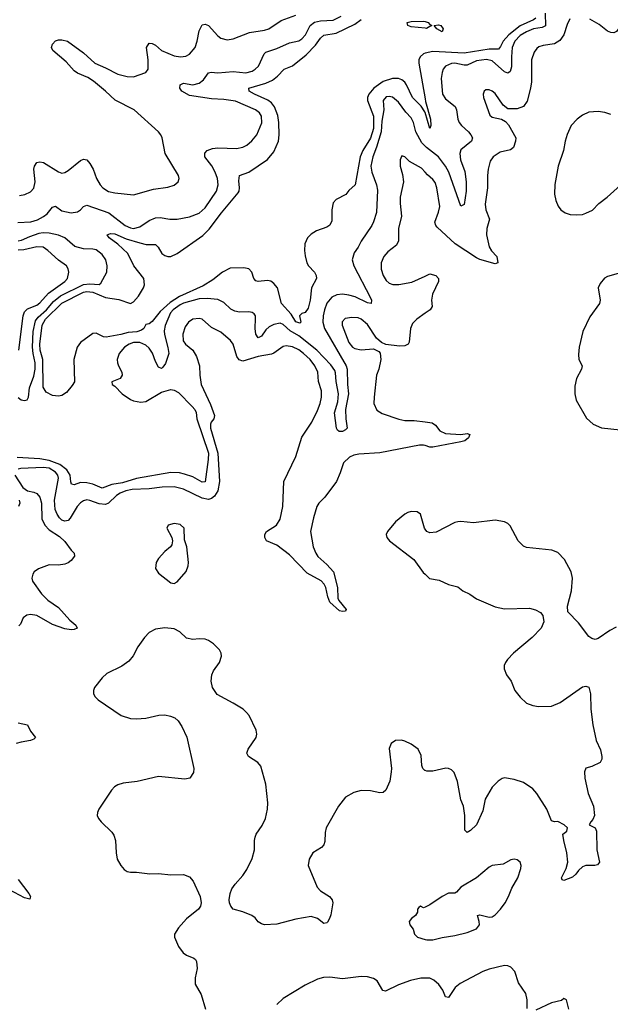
# Model space of a CAD drawing. Header units: inches. Extents: x 1771504 to 1971212, y 471788 to 643615.
# Tile 198 of 256: x 1797400 to 1801188, y 592420 to 598728. Entities that reach past the tile are written whole.
import ezdxf

# ---------------------------------------------------------------- set-up
doc = ezdxf.new("R2010")
doc.units = ezdxf.units.IN
doc.header["$MEASUREMENT"] = 0
doc.layers.add('B7599', color=7, linetype='Continuous')
doc.layers.add('B8509', color=7, linetype='Continuous')

msp = doc.modelspace()

# ---------------------------------------------------------------- linework, layer by layer
at = {"layer": 'B7599', "color": 5}
for points, elevation in [([(1797387.6, 597427.6), (1797472, 597432), (1797514.9, 597445.1), (1797553.9, 597466.1), (1797576.2, 597483.8), (1797610, 597526), (1797630, 597533.7), (1797670, 597502.3), (1797730, 597490.2), (1797770, 597496.5), (1797790.5, 597509.5), (1797810, 597531.4), (1797830, 597539.7), (1797971.4, 597491.4), (1798076.3, 597410), (1798110, 597393.9), (1798130, 597391.1), (1798170, 597401.6), (1798230, 597442.3), (1798270, 597457.7), (1798300, 597460), (1798362, 597450), (1798410, 597449.3), (1798490, 597464.5), (1798550, 597488.2), (1798590, 597523.2), (1798662.9, 597630), (1798673.3, 597670), (1798667.8, 597710), (1798654, 597750), (1798631.3, 597791.3), (1798587.8, 597850), (1798586.6, 597873.4), (1798602.4, 597890), (1798637.4, 597902.6), (1798670, 597905.9), (1798790, 597901.7), (1798830, 597911), (1798855.8, 597924.2), (1798889.4, 597950.6), (1798921.1, 597990), (1798952.2, 598067.8), (1798950.5, 598110), (1798938.6, 598130), (1798912.1, 598150), (1798785, 598205), (1798710, 598216.7), (1798630, 598219.9), (1798490, 598241.1), (1798440.9, 598270), (1798426.5, 598290), (1798429.2, 598310.8), (1798450, 598320.2), (1798510, 598311.3), (1798550, 598320.1), (1798577.8, 598342.2), (1798610, 598387.1), (1798627.6, 598392.4), (1798670, 598386.3), (1798770, 598395.3), (1798850, 598386.9), (1798890, 598398.1), (1798910.3, 598409.7), (1798930.6, 598430), (1798967.2, 598510), (1798979.4, 598520.6), (1799050, 598542.4), (1799130, 598579), (1799190, 598592.9), (1799210, 598604.8), (1799232.2, 598630), (1799261.8, 598690), (1799290, 598711.7), (1799330, 598720.6), (1799410, 598724.6), (1799461.4, 598750)], 460), ([(1797399.2, 597600.8), (1797432.3, 597607.7), (1797470, 597624.4), (1797491.6, 597648.4), (1797498.7, 597690), (1797491.6, 597770), (1797495.1, 597790), (1797510, 597812.4), (1797530, 597817.1), (1797553.1, 597813.1), (1797650, 597752.6), (1797670, 597745.2), (1797690, 597749), (1797710, 597761.5), (1797790, 597824.9), (1797810, 597834.9), (1797830, 597830.4), (1797850, 597806), (1797871, 597771), (1797893.6, 597710), (1797916.9, 597670), (1797933.4, 597650), (1797970, 597627.3), (1798010, 597617.8), (1798130, 597604.9), (1798257.3, 597642.7), (1798350, 597655.6), (1798390, 597667.4), (1798416.2, 597690), (1798422.9, 597710), (1798419.6, 597730), (1798333.3, 597870), (1798313.6, 597970), (1798306, 597990), (1798290, 598009.6), (1798134.6, 598150), (1798011.4, 598211.4), (1797951.3, 598270), (1797873.3, 598333.3), (1797837, 598357), (1797770, 598384.8), (1797750, 598399.6), (1797698.4, 598458.4), (1797612.4, 598530), (1797603.5, 598550), (1797610, 598571.8), (1797630, 598591.6), (1797650, 598599), (1797670, 598599.6), (1797706.8, 598590), (1797810, 598516), (1797882, 598450), (1797950, 598420.1), (1798030, 598377.7), (1798090, 598362.9), (1798130, 598361.3), (1798209.2, 598390), (1798224.5, 598410), (1798224.2, 598470), (1798214.2, 598550), (1798230, 598576.5), (1798250, 598576.1), (1798270, 598564.9), (1798310.3, 598530), (1798390, 598496.3), (1798430.9, 598489.1), (1798466.6, 598493.4), (1798490, 598507.2), (1798525.1, 598550), (1798539, 598590), (1798550, 598656.3), (1798570, 598693.7), (1798590, 598698.3), (1798610, 598690.2), (1798670, 598625.3), (1798690, 598610.3), (1798730, 598599.5), (1798770, 598604), (1798874.1, 598645.9), (1798970, 598661.3), (1798996.9, 598670), (1799077.3, 598722.7), (1799170, 598756.3)], 480), ([(1800000, 598133.1), (1799998.4, 598138.4), (1799974, 598174), (1799919.4, 598230), (1799881, 598310), (1799870, 598327.1), (1799850, 598343.1), (1799830, 598350.7), (1799790, 598350.3), (1799730, 598331.6), (1799671.6, 598290), (1799638.6, 598250), (1799631.5, 598230), (1799630.7, 598210), (1799668.4, 598110), (1799668.9, 598030), (1799650, 597968.5), (1799600.7, 597890), (1799582.5, 597850), (1799550.7, 597669.2), (1799510, 597633), (1799492, 597608), (1799430, 597576.1), (1799410, 597554), (1799400.7, 597510), (1799401.2, 597438.8), (1799389.2, 597410.8), (1799370, 597397.7), (1799304.4, 597375.6), (1799270, 597354.5), (1799245.5, 597330), (1799228.7, 597291.3), (1799226.4, 597250), (1799230, 597214), (1799241.6, 597170), (1799253, 597150), (1799290.4, 597110), (1799300.4, 597090), (1799302.6, 597070), (1799272.1, 597010), (1799263.2, 596930), (1799250, 596879.3), (1799230, 596852.3), (1799210, 596845.2), (1799194.8, 596830), (1799204, 596790), (1799197, 596783), (1799170, 596791.8), (1799141.4, 596841.4), (1799078.9, 596910), (1799052.5, 597010), (1799030, 597038.8), (1799010, 597051.8), (1798990, 597057.2), (1798930, 597049.8), (1798914.7, 597054.7), (1798902.4, 597070), (1798889.6, 597110), (1798870, 597131.2), (1798837.4, 597137.4), (1798750, 597135.6), (1798700.2, 597110), (1798638.4, 597061.6), (1798576.9, 597023.1), (1798425.3, 596954.7), (1798364.8, 596915.2), (1798301, 596859), (1798250, 596794.5), (1798230, 596780.3), (1798210, 596775.8), (1798196.3, 596750), (1798180.5, 596739.5), (1798150.8, 596729.2), (1798095.5, 596724.5), (1798048.4, 596710), (1797954.9, 596694.9), (1797937.1, 596697.1), (1797890, 596719), (1797870, 596716.5), (1797790, 596660.2), (1797768.1, 596630), (1797747.3, 596550), (1797751.7, 596408.3), (1797736.7, 596383.3), (1797699.8, 596340.2), (1797670, 596320.5), (1797650, 596316.9), (1797610, 596320.5), (1797570, 596341.6), (1797550, 596374.5), (1797548.6, 596550), (1797532.5, 596610), (1797529.5, 596650), (1797544.1, 596770), (1797566.2, 596810), (1797670, 596912.7), (1797810, 596981.2), (1797830, 596986.2), (1797870, 596981.9), (1797950, 596948.9), (1798034.9, 596934.9), (1798110, 596910.3), (1798130, 596920.5), (1798162.4, 596957.6), (1798194, 597010), (1798200.4, 597030), (1798195.8, 597070), (1798132.9, 597150), (1798092.7, 597230), (1798029.2, 597289.2), (1797974, 597330), (1797960.9, 597350), (1797982.8, 597357.2), (1798010, 597355.5), (1798083.3, 597323.3), (1798170, 597297.7), (1798211.7, 597288.3), (1798270, 597288.5), (1798288.5, 597270), (1798312.4, 597230), (1798330, 597217.4), (1798350.3, 597210.3), (1798370, 597211.3), (1798410, 597229.2), (1798575, 597345), (1798614.3, 597385.7), (1798694.1, 597490), (1798801.7, 597618.3), (1798808.3, 597630), (1798810.6, 597650), (1798805.2, 597694.8), (1798809.8, 597730.2), (1798870, 597751.9), (1798990, 597832.2), (1799030, 597880.9), (1799060.7, 597950), (1799064.7, 597990), (1799062.4, 598070), (1799054.6, 598114.6), (1799034.7, 598170), (1799015, 598195), (1798992.1, 598212.1), (1798905.4, 598250), (1798871.3, 598270), (1798869.5, 598290), (1798978.9, 598321.1), (1799020.4, 598339.6), (1799054.2, 598365.8), (1799095.1, 598410), (1799150, 598433), (1799236.6, 598503.4), (1799296.5, 598563.5), (1799330, 598610.2), (1799350, 598628.1), (1799430, 598641), (1799550, 598699.9), (1799590.6, 598729.4)], 440), ([(1800000, 598672.9), (1799910, 598681.6), (1799889.3, 598690), (1799885.2, 598710), (1799910, 598716.9), (1799990, 598718.3), (1800000, 598715.4)], 420), ([(1800000, 598512.3), (1799990.3, 598510), (1799967.5, 598490), (1799959.3, 598470), (1799959, 598450), (1800000, 598221.5)], 440), ([(1800000, 597917.7), (1799979.6, 597939.6), (1799939.4, 598010), (1799925.6, 598070), (1799910, 598099.2), (1799875.8, 598135.8), (1799830, 598198.9), (1799791, 598231), (1799770, 598236.5), (1799750, 598233.3), (1799731.5, 598210), (1799735, 598150), (1799721.6, 598078.4), (1799718, 598010), (1799688.9, 597911.1), (1799663.9, 597850), (1799651.7, 597790), (1799657.6, 597750), (1799687.9, 597670), (1799695.6, 597635.6), (1799687.2, 597492.8), (1799670, 597432.7), (1799659, 597410), (1799590.2, 597310), (1799570.2, 597270), (1799545.5, 597234.5), (1799533.1, 597190), (1799542.3, 597150), (1799648.4, 596950), (1799656.3, 596930), (1799653, 596910), (1799630, 596913.8), (1799551.3, 596951.3), (1799510, 596963.6), (1799470, 596969.9), (1799434.5, 596965.5), (1799402.4, 596950), (1799370, 596910.9), (1799354, 596870), (1799345.3, 596830), (1799343.9, 596790), (1799354.3, 596750), (1799493.3, 596510), (1799500.6, 596490), (1799502, 596390), (1799508, 596330), (1799490.2, 596230), (1799491.3, 596171.3), (1799499.1, 596110), (1799490, 596099.3), (1799470, 596089.6), (1799449.6, 596089.6), (1799438, 596098), (1799431.9, 596111.9), (1799418.2, 596210), (1799440.5, 596279.5), (1799444.7, 596330), (1799429.9, 596410), (1799425.7, 596465.7), (1799420.1, 596480.1), (1799395.7, 596515.7), (1799306.2, 596610), (1799190, 596701.8), (1799135.2, 596735.2), (1799090, 596775.9), (1799070, 596784), (1799030, 596775.8), (1799000.6, 596759.4), (1798978.7, 596741.3), (1798950, 596700.5), (1798929.2, 596689.2), (1798914.2, 596714.2), (1798909.9, 596750.1), (1798913.3, 596813.3), (1798911.4, 596831.4), (1798903.3, 596843.3), (1798890, 596852.9), (1798870, 596857.1), (1798810, 596853.7), (1798780.5, 596860.5), (1798754.4, 596874.4), (1798710, 596915.6), (1798670, 596934.8), (1798602.6, 596942.6), (1798550, 596940.1), (1798450, 596912), (1798430, 596902.1), (1798385, 596870), (1798368.1, 596850), (1798332, 596768), (1798326, 596734), (1798328, 596710), (1798351.2, 596628.8), (1798355.8, 596590), (1798334.4, 596525.6), (1798319.1, 596500.9), (1798310, 596493.5), (1798290, 596501.5), (1798270, 596538.9), (1798252.3, 596592.3), (1798230, 596624.5), (1798210, 596642.8), (1798170, 596660.1), (1798130, 596660.4), (1798102, 596650), (1798072.4, 596630), (1798038.2, 596590), (1798026.2, 596550), (1798027.2, 596530), (1798033, 596510), (1798055.5, 596470), (1798058.3, 596450), (1798044.9, 596430), (1797991.1, 596408.9), (1797994, 596390), (1798010, 596380.4), (1798058, 596330), (1798110, 596294.8), (1798130, 596286.8), (1798177.4, 596277.4), (1798210, 596281.9), (1798310, 596341.1), (1798370, 596357.8), (1798390, 596355.3), (1798419, 596339), (1798507.1, 596250), (1798523.5, 596230), (1798531.6, 596211.6), (1798535.6, 596170), (1798610.4, 595950), (1798609.7, 595910.3), (1798590, 595766.9), (1798570, 595765.8), (1798510, 595798.5), (1798456.7, 595816.7), (1798424.6, 595824.6), (1798370, 595828.1), (1798148.5, 595788.5), (1798060.1, 595759.9), (1797990.9, 595749.1), (1797930, 595726.1), (1797870, 595751.4), (1797830, 595761.6), (1797790, 595762.6), (1797750, 595748.5), (1797733.1, 595753.1), (1797727.5, 595767.5), (1797724.2, 595810), (1797703.1, 595843.1), (1797657.3, 595877.3), (1797590, 595903), (1797530, 595915.5), (1797383.4, 595923.4)], 460), ([(1800000, 597751.3), (1799976.8, 597776.8), (1799900.3, 597820.3), (1799870, 597849.2), (1799850, 597855.3), (1799848.1, 597851.9), (1799840.5, 597830), (1799839.5, 597790), (1799855.8, 597735.8), (1799861.7, 597690), (1799840.7, 597590), (1799839.7, 597550), (1799848, 597470), (1799830.2, 597390), (1799828.4, 597311.6), (1799816.2, 597283.8), (1799760.3, 597239.7), (1799735.6, 597210), (1799719, 597170), (1799718.5, 597130), (1799730.2, 597090), (1799750, 597057), (1799770, 597039), (1799792, 597032), (1799832, 597032), (1799914, 597046), (1800000, 597085)], 480), ([(1797390, 596307), (1797410, 596293.4), (1797430, 596287.4), (1797447.8, 596292.2), (1797456, 596310), (1797462.7, 596370), (1797490, 596443.6), (1797499.2, 596490), (1797499.9, 596530), (1797485.6, 596590), (1797482.3, 596630), (1797486.7, 596730), (1797500.8, 596799.2), (1797518.7, 596821.3), (1797573, 596870), (1797617.6, 596922.4), (1797661.9, 596958.1), (1797810, 597030.7), (1797850, 597035.9), (1797910, 597030.3), (1797921.1, 597038.9), (1797959.3, 597110), (1797961.7, 597150), (1797953.6, 597190), (1797930, 597223.9), (1797890, 597252.6), (1797870, 597258.7), (1797810, 597259.9), (1797754.4, 597274.4), (1797689.8, 597330), (1797650, 597347.5), (1797590, 597361.2), (1797550, 597362.2), (1797522.5, 597357.5), (1797462.4, 597337.6), (1797410, 597312.3), (1797390, 597307.9)], 460), ([(1797394.2, 596610), (1797423, 596830), (1797430, 596855.8), (1797450, 596875.5), (1797510, 596899.2), (1797530, 596912.9), (1797584.9, 596975.1), (1797689.8, 597050), (1797706.4, 597070), (1797714.3, 597110), (1797711.1, 597131.1), (1797700.7, 597150), (1797650, 597186.4), (1797581.7, 597250), (1797550, 597269.8), (1797510, 597272.9), (1797426.3, 597253.7), (1797390, 597250.3)], 480), ([(1800000, 595999.4), (1799990, 596002.9), (1799963.1, 596003.1), (1799710, 595953.5), (1799575.8, 595944.2), (1799542.6, 595937.4), (1799514.5, 595925.5), (1799476.5, 595890), (1799455.9, 595824.1), (1799431.6, 595770), (1799356.9, 595670), (1799318, 595630), (1799305.8, 595610), (1799283.4, 595536.6), (1799265.4, 595450), (1799282.5, 595350), (1799298.1, 595310), (1799312.5, 595290), (1799370, 595238.2), (1799411.4, 595190), (1799438, 595090), (1799441.2, 595021.2), (1799446.5, 595006.5), (1799493, 594950), (1799490, 594938), (1799470, 594936), (1799450, 594941.6), (1799390, 594996.8), (1799376, 595030), (1799362.5, 595090), (1799351.6, 595111.6), (1799333, 595133), (1799243.1, 595183.1), (1799130, 595299.1), (1799050, 595361.2), (1798983.6, 595390), (1798971.1, 595410), (1798973.1, 595430), (1798983.5, 595450), (1799046.4, 595490), (1799070, 595527.4), (1799086.8, 595610), (1799093.2, 595770), (1799169.9, 595930), (1799210, 596053.4), (1799272.8, 596150), (1799310, 596224.2), (1799326.8, 596270), (1799334.5, 596310), (1799334.5, 596350), (1799316.5, 596410), (1799311.2, 596470), (1799293.6, 596510), (1799262.7, 596550), (1799220.6, 596590), (1799190, 596612.2), (1799150, 596631.9), (1799110, 596639), (1799090, 596634.8), (1799030, 596590.9), (1799015, 596585), (1798929.6, 596570.4), (1798830, 596540.2), (1798808.5, 596548.5), (1798793.3, 596570), (1798769, 596649), (1798752.9, 596672.9), (1798690, 596725.1), (1798630, 596755.8), (1798570, 596808.4), (1798550, 596814.2), (1798510, 596808.5), (1798481.7, 596790), (1798460.5, 596759.5), (1798446.8, 596713.2), (1798449.2, 596670), (1798464.2, 596650), (1798511.5, 596611.5), (1798534.7, 596570), (1798553, 596510), (1798554.7, 596450), (1798563.2, 596390), (1798623.5, 596263.5), (1798648.4, 596191.6), (1798644.2, 596170), (1798628.5, 596150), (1798624, 596136), (1798623.6, 596110), (1798671.1, 595950), (1798682.5, 595770), (1798670.3, 595709.7), (1798650, 595675.2), (1798630, 595659.5), (1798610, 595654.7), (1798570, 595662.7), (1798450, 595720.4), (1798390, 595736.1), (1798313.9, 595733.9), (1798230, 595721.8), (1798121.8, 595718.2), (1798080.2, 595710), (1798044.3, 595695.7), (1798020.8, 595679.2), (1797970, 595630.4), (1797950, 595622.2), (1797910, 595625.8), (1797850, 595648.5), (1797830, 595651.2), (1797810, 595646.2), (1797790, 595632.7), (1797769.2, 595610), (1797724.7, 595535.3), (1797710, 595520.5), (1797690, 595514.3), (1797670, 595522.4), (1797656, 595536), (1797639.6, 595559.6), (1797627.4, 595590), (1797624.1, 595650), (1797648.7, 595790), (1797645.2, 595810), (1797629.2, 595830), (1797590, 595854.1), (1797550, 595859.1), (1797408.2, 595851.8), (1797390, 595848.9)], 480), ([(1800000, 596847.3), (1799947, 596810), (1799919.1, 596780.9), (1799905.8, 596750), (1799897.8, 596662.2), (1799891.3, 596648.7), (1799870, 596637.4), (1799836.3, 596636.3), (1799747.6, 596647.6), (1799719.6, 596659.6), (1799688.5, 596688.5), (1799630, 596776), (1799590, 596809.8), (1799570, 596817.3), (1799530, 596820.8), (1799487, 596813), (1799467.5, 596792.5), (1799468.1, 596770), (1799510, 596660.4), (1799535.3, 596630), (1799550, 596621.2), (1799590, 596613.6), (1799670, 596619.3), (1799702.8, 596602.8), (1799712, 596592), (1799716, 596550), (1799703.6, 596490), (1799689.2, 596450), (1799672.3, 596310), (1799671.6, 596270), (1799690, 596225.5), (1799725.2, 596205.2), (1799831.9, 596168.1), (1799870, 596160.6), (1799930, 596159.8), (1800000, 596151.3)], 480), ([(1797369.4, 595810), (1797419.8, 595730), (1797450, 595710.2), (1797490, 595701.8), (1797510, 595692.3), (1797529.2, 595670), (1797539.1, 595630), (1797543.2, 595530), (1797562.3, 595490), (1797590, 595460.3), (1797656.2, 595416.2), (1797690, 595384.6), (1797729.4, 595329.4), (1797750.4, 595310), (1797751.8, 595291.8), (1797730, 595264), (1797710, 595247.9), (1797690, 595238.9), (1797650, 595233.5), (1797590, 595234.5), (1797520.7, 595210), (1797493.4, 595190), (1797483.4, 595176.6), (1797477.3, 595150), (1797482, 595130), (1797540.2, 595050), (1797579.6, 595010), (1797650, 594962), (1797721.3, 594881.3), (1797760.4, 594850), (1797767.7, 594830), (1797750, 594821.7), (1797730, 594819.3), (1797690, 594826.5), (1797610, 594853.9), (1797509.7, 594910), (1797470, 594918), (1797446.2, 594913.8), (1797423.4, 594896.6), (1797404.8, 594855.2), (1797395, 594845)], 480), ([(1797397, 595650), (1797400.3, 595630), (1797393, 595610)], 460), ([(1800000, 595463.7), (1799995.6, 595470), (1799970, 595560.9), (1799950, 595574.3), (1799910, 595576.3), (1799890, 595571.5), (1799870, 595559.6), (1799810.4, 595510), (1799758.8, 595450), (1799750.8, 595430), (1799754.8, 595410), (1799770.7, 595390), (1799927.3, 595270), (1799987.1, 595187.1), (1800000, 595175.3)], 520), ([(1800000, 593918.6), (1799999.1, 593919.1), (1799985.6, 593930), (1799978, 593950), (1799974, 594014), (1799954.5, 594054.5), (1799910, 594087.3), (1799870, 594107), (1799848.1, 594111.9), (1799810, 594109.3), (1799782.8, 594090), (1799770, 594058), (1799784.2, 593930), (1799782.6, 593910), (1799773.4, 593850), (1799747.9, 593792.1), (1799730, 593776.9), (1799710, 593775.4), (1799650, 593788.6), (1799590, 593789.8), (1799542, 593778), (1799490, 593747.3), (1799444.4, 593690), (1799365.5, 593550), (1799358.4, 593521.6), (1799356.7, 593463.3), (1799350, 593441.2), (1799334.7, 593425.3), (1799280.7, 593390), (1799255.5, 593350), (1799250.6, 593310), (1799308.2, 593170), (1799330, 593148), (1799387.3, 593110), (1799404, 593090), (1799407.7, 593070), (1799394.4, 592994.4), (1799387.3, 592970), (1799373.7, 592946.3), (1799370, 592942), (1799350, 592939), (1799310, 592969.3), (1799270, 592982.7), (1799170, 592966), (1799050, 592932.7), (1798970, 592929.4), (1798950, 592936), (1798930, 592949.2), (1798910, 592974), (1798889.4, 592989.4), (1798832.1, 593012.1), (1798770, 593029.2), (1798753.2, 593050), (1798745.2, 593070), (1798742.7, 593090), (1798749.3, 593129.3), (1798761, 593159), (1798780.9, 593190), (1798830, 593244.9), (1798856.6, 593283.4), (1798890, 593354), (1798905.7, 593410), (1798905.4, 593470), (1798909.7, 593490), (1798917.4, 593510), (1798955.1, 593564.9), (1798976.8, 593610), (1798989.8, 593670), (1798991.8, 593711.8), (1798977.6, 593830), (1798946.2, 593946.2), (1798927, 593970), (1798867.2, 594007.3), (1798856.9, 594030), (1798864.9, 594055.1), (1798917.6, 594130), (1798921.6, 594150), (1798916.6, 594176.6), (1798871.5, 594270), (1798855.6, 594290), (1798833.6, 594310), (1798770, 594349.7), (1798665.8, 594405.8), (1798636, 594450), (1798627.1, 594490), (1798631.9, 594530), (1798643.7, 594556.3), (1798680.5, 594610), (1798694, 594650), (1798692, 594670), (1798682, 594690), (1798642, 594730), (1798610, 594751.3), (1798590, 594758.7), (1798550, 594762), (1798510, 594758), (1798470, 594766.6), (1798426.3, 594806.3), (1798390, 594825.6), (1798331.4, 594831.4), (1798270, 594824.2), (1798230, 594803.1), (1798199.6, 594770), (1798157.6, 594710), (1798127.4, 594652.6), (1798101.1, 594618.9), (1798054.5, 594585.5), (1797959.5, 594540.5), (1797928.2, 594511.8), (1797880.5, 594450), (1797873.4, 594430), (1797873.4, 594410), (1797884, 594390), (1797904, 594370), (1798050, 594270.3), (1798110, 594250.3), (1798150, 594249.1), (1798210, 594254.3), (1798293.3, 594273.3), (1798330, 594274.6), (1798366.3, 594266.3), (1798394.4, 594254.4), (1798415.6, 594235.6), (1798439.7, 594199.7), (1798471.5, 594131.5), (1798516.5, 593930), (1798513.8, 593906.2), (1798491.4, 593868.6), (1798458.3, 593861.7), (1798290, 593879.7), (1798152.8, 593847.2), (1798064.1, 593835.9), (1798030, 593826.2), (1798007.1, 593812.9), (1797988.6, 593791.4), (1797908.4, 593670), (1797898.4, 593650), (1797897.1, 593630), (1797906, 593610), (1797922.4, 593590), (1797990, 593523.8), (1798003.7, 593503.7), (1798013.6, 593470), (1798018.5, 593390), (1798026.3, 593350), (1798049.3, 593309.3), (1798070, 593284.9), (1798090, 593272), (1798110, 593266), (1798150, 593266), (1798235.6, 593255.6), (1798290, 593257.6), (1798370, 593250.2), (1798450, 593252), (1798490, 593236.9), (1798513.4, 593210), (1798557.1, 593110), (1798563, 593070), (1798559.1, 593050), (1798547.3, 593030), (1798470, 592967.6), (1798418, 592910), (1798393.4, 592870), (1798392.7, 592850), (1798419.6, 592790), (1798449.1, 592750), (1798470, 592734.9), (1798515.8, 592715.8), (1798527, 592707), (1798533.7, 592693.7), (1798538.4, 592650), (1798524.7, 592590), (1798526.2, 592550), (1798563.7, 592483.7), (1798592.3, 592390)], 520), ([(1797390, 594223.8), (1797450, 594210.2), (1797469.6, 594169.6), (1797502.6, 594130), (1797490, 594119.1), (1797469.4, 594110.6), (1797410, 594100.4), (1797378.3, 594090)], 480), ([(1797390, 593219.1), (1797458, 593130), (1797470.3, 593110), (1797466, 593094), (1797430, 593102.8), (1797334.3, 593154.2)], 480), ([(1800000, 593043.5), (1799990, 593039), (1799970, 593048), (1799959.6, 593040.4), (1799952, 593030), (1799951.3, 593010), (1799938, 592990), (1799912, 592970), (1799898, 592950), (1799901, 592930), (1799922.5, 592902.5), (1799930.8, 592870), (1799951.3, 592850), (1800000, 592836.3)], 540), ([(1800000, 592587.5), (1799973, 592587), (1799907.1, 592572.9), (1799830, 592544.2), (1799745.1, 592505.1), (1799727.9, 592507.9), (1799691.6, 592570), (1799670, 592585.1), (1799630, 592595.4), (1799590, 592597.7), (1799470, 592583.2), (1799390, 592594.8), (1799347.8, 592592.2), (1799310, 592580.5), (1799230, 592543), (1799090, 592457.6), (1799050, 592419.5)], 540)]:
    msp.add_lwpolyline(points, dxfattribs=dict(at, elevation=elevation))
at = {"layer": 'B7599', "color": 5, "elevation": 520}
msp.add_lwpolyline([(1798390, 595500.5), (1798351.3, 595490), (1798344, 595470), (1798375.5, 595410), (1798379.3, 595390), (1798375.8, 595364.2), (1798367.3, 595350), (1798330, 595320.5), (1798290, 595275.6), (1798276.1, 595250), (1798271.5, 595211.5), (1798290, 595181.3), (1798370, 595121), (1798390, 595116), (1798410, 595126), (1798466.7, 595193.3), (1798481.3, 595230), (1798483, 595250), (1798471.3, 595350), (1798456.6, 595396.6), (1798454.5, 595470), (1798430, 595494.2)], close=True, dxfattribs=at)
at = {"layer": 'B8509', "color": 5}
for points, elevation in [([(1800769.6, 598770), (1800771.5, 598688.5), (1800750, 598677.9), (1800695.8, 598670), (1800650, 598650.3), (1800610, 598626.2), (1800574.5, 598590), (1800558.5, 598550), (1800553.2, 598490), (1800553.8, 598426.2), (1800544.4, 598395.6), (1800530, 598384.8), (1800510, 598394), (1800430, 598464.9), (1800392.7, 598472.7), (1800330, 598464.2), (1800270, 598437.3), (1800250, 598436), (1800190, 598449.3), (1800170, 598447.5), (1800131.3, 598430), (1800115.9, 598410), (1800108.2, 598390), (1800103.5, 598350), (1800111.6, 598250), (1800130, 598220.3), (1800192.2, 598172.2), (1800201.6, 598150), (1800210.2, 598090), (1800219.3, 598070), (1800234.3, 598050), (1800277.3, 598010), (1800294, 597990), (1800303.5, 597970), (1800298, 597950), (1800230, 597894.3), (1800223.2, 597870), (1800227.4, 597830), (1800255.6, 597755.6), (1800263.8, 597690), (1800264.1, 597630), (1800250, 597543.7), (1800230, 597532.3), (1800152.6, 597750), (1800131.1, 597790), (1800086.4, 597850), (1800008.6, 597908.6), (1800000, 597917.7)], 460), ([(1800710, 598738), (1800694, 598726), (1800610, 598687.3), (1800536.2, 598630), (1800500.4, 598590), (1800484.2, 598555.8), (1800470, 598539.1), (1800410, 598539), (1800250, 598513.2), (1800050, 598524.3), (1800000, 598512.3)], 440), ([(1800927.7, 598732.3), (1800910, 598696), (1800889.4, 598630), (1800864.7, 598595.3), (1800830, 598573.2), (1800756.8, 598563.2), (1800730, 598554.5), (1800716, 598544), (1800699.4, 598520.6), (1800682.9, 598470), (1800681.4, 598330), (1800676, 598290), (1800654.1, 598205.9), (1800630, 598171.1), (1800590, 598155.6), (1800530, 598157.6), (1800501, 598181), (1800450, 598254.5), (1800430, 598269.5), (1800410, 598278.4), (1800390, 598278), (1800378.8, 598270), (1800373, 598250), (1800374.4, 598230), (1800415.8, 598115.8), (1800430, 598103.8), (1800490, 598090.5), (1800515.4, 598075.4), (1800534.3, 598054.3), (1800580.9, 597970), (1800579.6, 597950), (1800566.7, 597910), (1800546.7, 597893.3), (1800481.5, 597878.5), (1800436.5, 597850), (1800417.8, 597822.2), (1800403.2, 597770), (1800399, 597730), (1800399.8, 597650), (1800385.2, 597545.2), (1800388.7, 597510), (1800412.3, 597450), (1800395.2, 597390), (1800392.5, 597350), (1800411.7, 597271.7), (1800426.6, 597246.6), (1800459.5, 597210), (1800466.8, 597170), (1800450, 597163), (1800350, 597190.8), (1800330, 597201.4), (1800192.4, 597292.4), (1800077.8, 597397.8), (1800068, 597410), (1800062.6, 597430), (1800085.9, 597494.1), (1800093.6, 597530), (1800075.2, 597650), (1800063.9, 597683.9), (1800050, 597704.7), (1800014.9, 597734.9), (1800000, 597751.3)], 480), ([(1800000, 598715.4), (1800018.8, 598710), (1800030, 598696), (1800042, 598690), (1800030, 598684), (1800007.9, 598672.1), (1800000, 598672.9)], 420), ([(1801297.3, 598750), (1801227, 598653), (1801210, 598643.5), (1801190, 598645.3), (1801170, 598654.4), (1801116.7, 598696.7), (1801055.8, 598730)], 480), ([(1800000, 598221.5), (1800003.3, 598203.3), (1800035, 598090), (1800037.6, 598050), (1800030.4, 598029.6), (1800000, 598133.1)], 440), ([(1801190, 598119.7), (1801153.2, 598133.2), (1801110, 598140.5), (1801050, 598134.7), (1801010, 598115.1), (1800974.9, 598090), (1800936.5, 598050), (1800910, 597992.7), (1800897.6, 597950), (1800887.6, 597890), (1800852.5, 597790), (1800831.7, 597671.7), (1800829.2, 597609.2), (1800837.4, 597570), (1800853, 597533), (1800870, 597510.6), (1800898.8, 597490), (1800930, 597479.3), (1800970, 597477.6), (1801010, 597479.3), (1801030, 597487.7), (1801072.5, 597507.5), (1801114.5, 597550), (1801167.3, 597590), (1801252.7, 597667.3)], 520), ([(1800000, 597085), (1800030, 597098.7), (1800068.5, 597088.5), (1800084.9, 597070), (1800085.5, 597050), (1800048, 596970), (1800040.2, 596930), (1800044.2, 596890), (1800032.2, 596870), (1800000, 596847.3)], 480), ([(1801238.5, 597101.5), (1801170, 597082.9), (1801150, 597072.3), (1801121.7, 597038.3), (1801110.4, 597009.6), (1801122.6, 596930), (1801118, 596910), (1801056.5, 596823.5), (1801010.2, 596729.8), (1800987.6, 596630), (1800983.9, 596583.9), (1800984.9, 596550), (1801006, 596510), (1801002.4, 596490), (1800970.3, 596430), (1800959.2, 596380.8), (1800959.7, 596330), (1800968.3, 596290), (1801035.3, 596175.3), (1801077.6, 596137.6), (1801130, 596113), (1801250, 596100.2)], 520), ([(1800000, 596151.3), (1800045.8, 596145.8), (1800066.3, 596130), (1800094.6, 596094.6), (1800130, 596076.8), (1800229.8, 596070.2), (1800270, 596077.1), (1800286, 596070), (1800279.1, 596050), (1800255.5, 596030), (1800230, 596023.1), (1800049.8, 595989.8), (1800030, 595988.7), (1800000, 595999.4)], 480), ([(1801224.1, 594835.9), (1801184.1, 594815.9), (1801110, 594764), (1801090, 594757.2), (1801070, 594762.7), (1801050, 594776), (1800983.3, 594863.3), (1800915.1, 594935.1), (1800912, 594970), (1800938.9, 595070), (1800944.7, 595150), (1800937.2, 595190), (1800894.5, 595270), (1800850, 595313.5), (1800812.7, 595330), (1800650, 595347), (1800630, 595355.1), (1800595.8, 595390), (1800544.9, 595484.9), (1800530, 595499.5), (1800509, 595510), (1800450, 595521.1), (1800310, 595504.2), (1800230, 595513.3), (1800210, 595511.5), (1800190, 595507.8), (1800070, 595445.6), (1800030, 595439.5), (1800010, 595449.3), (1800000, 595463.7)], 520), ([(1800000, 595175.3), (1800028.8, 595148.8), (1800090, 595137.6), (1800149.2, 595109.2), (1800210, 595094), (1800242, 595070), (1800287.3, 595047.3), (1800330, 595018.7), (1800450, 594967.2), (1800510, 594954.3), (1800670, 594957.3), (1800708, 594948), (1800739.1, 594930), (1800754, 594910), (1800760.5, 594870), (1800744.4, 594830), (1800685.7, 594770), (1800567.4, 594670), (1800528.9, 594630), (1800514.6, 594610), (1800507.7, 594590), (1800507.2, 594570), (1800522.4, 594530), (1800552.2, 594490), (1800575.3, 594430), (1800610, 594387.2), (1800650, 594350.3), (1800690, 594334.4), (1800727.1, 594327.1), (1800810.7, 594329.3), (1800866.6, 594353.4), (1801010, 594454.4), (1801030, 594459.1), (1801050, 594451), (1801061.3, 594410), (1801062.6, 594310), (1801075.3, 594210), (1801097.7, 594110), (1801124.4, 594050), (1801133.2, 594006.8), (1801133.4, 593990), (1801122.8, 593970), (1801070, 593943.7), (1801030, 593934), (1801022, 593910), (1801024.2, 593870), (1801044.6, 593770), (1801078.7, 593690), (1801086.4, 593630), (1801076.4, 593603.6), (1801062, 593590), (1801052, 593570), (1801090, 593550.8), (1801098, 593530), (1801100.7, 593410), (1801118, 593330), (1801106, 593314), (1801088.9, 593308.9), (1801030, 593309.2), (1801010, 593301.2), (1800982.5, 593277.5), (1800966.4, 593253.6), (1800945.4, 593234.6), (1800890, 593214), (1800878, 593218), (1800874, 593230), (1800904.5, 593290), (1800916, 593330), (1800909.6, 593390), (1800889.3, 593470.7), (1800884, 593510), (1800909, 593530), (1800913.2, 593550), (1800892, 593570), (1800852, 593592), (1800829.5, 593589.5), (1800810, 593596.2), (1800780.3, 593670), (1800716.4, 593770), (1800690, 593799.8), (1800630, 593841.4), (1800570, 593860.9), (1800510, 593871.1), (1800494.1, 593865.9), (1800468.4, 593850), (1800430, 593811.6), (1800385.1, 593734.9), (1800370, 593659), (1800330.3, 593570), (1800290, 593534), (1800270, 593521.2), (1800264.5, 593524.5), (1800255.5, 593535.5), (1800255.6, 593630), (1800246.6, 593690), (1800229.8, 593729.8), (1800207.5, 593847.5), (1800186, 593906), (1800170, 593922.9), (1800150, 593931.5), (1800132.8, 593932.8), (1800050, 593914), (1800010, 593913.3), (1800000, 593918.6)], 520), ([(1800000, 592836.3), (1800010, 592833.4), (1800050, 592833), (1800110, 592848.4), (1800190, 592860.4), (1800270, 592879.6), (1800330, 592903.6), (1800348.3, 592930), (1800347.1, 592950), (1800335.3, 592990), (1800350, 592993.4), (1800410, 592977.7), (1800430, 592980.9), (1800450, 592994), (1800484.2, 593030), (1800513, 593070), (1800535.1, 593110), (1800556.1, 593163.9), (1800594, 593230), (1800614.5, 593290), (1800615.1, 593310), (1800609, 593330), (1800590, 593345.2), (1800570, 593349.3), (1800550, 593345.2), (1800501.3, 593318.7), (1800430, 593309.4), (1800410, 593298), (1800330, 593229.6), (1800228.7, 593171.3), (1800202, 593138), (1800190, 593132.7), (1800150, 593132), (1800110, 593111.6), (1800030, 593057), (1800000, 593043.5)], 540), ([(1800654.2, 592394.2), (1800654, 592450), (1800645.1, 592490), (1800598.5, 592558.5), (1800575.1, 592630), (1800550, 592657.4), (1800530, 592666.9), (1800510, 592669.7), (1800410, 592644.4), (1800370, 592629.8), (1800225.4, 592554.6), (1800192.3, 592527.7), (1800150, 592464), (1800130, 592469), (1800113.3, 592510), (1800087.2, 592547.2), (1800055.7, 592575.7), (1800030, 592588.2), (1800000, 592587.5)], 540), ([(1800920.9, 592390), (1800906, 592450), (1800890, 592458), (1800874.8, 592445.2), (1800810, 592429.3), (1800710, 592382.9)], 540)]:
    msp.add_lwpolyline(points, dxfattribs=dict(at, elevation=elevation))
at = {"layer": 'B8509', "color": 5, "elevation": 420}
msp.add_lwpolyline([(1800110, 598649.2), (1800074, 598670), (1800058, 598690), (1800084.8, 598695.2), (1800101, 598690), (1800116.3, 598670)], close=True, dxfattribs=at)

doc.saveas('drawing.dxf')
